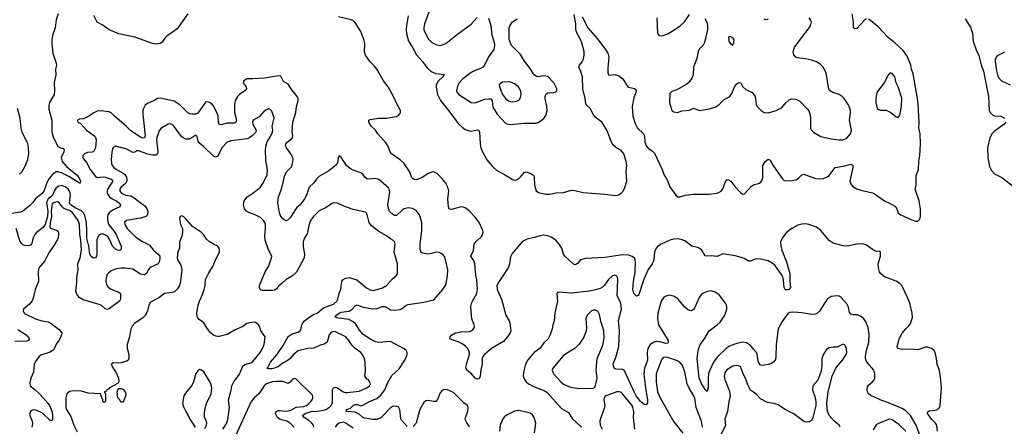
# Model space of a CAD drawing. Header units: inches. Extents: x 1839270 to 1929235, y 762242 to 910350.
# Tile 186 of 256: x 1882541 to 1892549, y 823559 to 827692. Entities that reach past the tile are written whole.
import ezdxf

# ---------------------------------------------------------------- set-up
doc = ezdxf.new("R2010")
doc.units = ezdxf.units.IN
doc.header["$MEASUREMENT"] = 0
doc.layers.add('B8882', color=7, linetype='Continuous')
doc.layers.add('B8892', color=7, linetype='Continuous')

msp = doc.modelspace()

# ---------------------------------------------------------------- linework, layer by layer
at = {"layer": 'B8882', "color": 5}
for points, elevation in [([(1882931, 827750), (1882912, 827690), (1882902, 827610), (1882875, 827530), (1882866, 827490), (1882866, 827450), (1882878, 827350), (1882912, 827250), (1882915, 827230), (1882906, 827190), (1882908, 827130), (1882891, 827049), (1882896, 826970), (1882893, 826930), (1882844, 826850), (1882837, 826823), (1882837, 826783), (1882866, 826670), (1882868, 826552), (1882881, 826501), (1882910, 826436), (1882930, 826405), (1882950, 826392), (1882984, 826384), (1882994, 826374), (1882989, 826350), (1882964, 826290), (1882972, 826250), (1883018, 826198), (1883061, 826161), (1883106, 826130), (1883125, 826110), (1883151, 826069), (1883158, 826050), (1883157, 826030), (1883150, 826029), (1883039, 826099), (1882973, 826133), (1882930, 826145), (1882910, 826144), (1882877, 826123), (1882841, 826079), (1882824, 826050), (1882790, 825955), (1882773, 825930), (1882704, 825876), (1882672, 825830), (1882640, 825800), (1882570, 825744), (1882550, 825734), (1882459, 825721)], 480), ([(1884250, 827752), (1884140, 827600), (1884035, 827525), (1884016, 827504), (1883990, 827464), (1883970, 827451), (1883950, 827446), (1883930, 827444), (1883890, 827451), (1883710, 827514), (1883550, 827547), (1883450, 827590), (1883379, 827639), (1883330, 827665), (1883295, 827735)], 480), ([(1890000, 825251), (1889970, 825236), (1889950, 825236), (1889904, 825264), (1889875, 825275), (1889812, 825292), (1889710, 825310), (1889689, 825311), (1889630, 825286), (1889570, 825291), (1889527, 825287), (1889510, 825293), (1889475, 825350), (1889449, 825369), (1889430, 825378), (1889373, 825390), (1889303, 825443), (1889276, 825456), (1889230, 825466), (1889190, 825462), (1889150, 825451), (1889062, 825410), (1889027, 825390), (1889011, 825370), (1888994, 825330), (1888986, 825254), (1888979, 825230), (1888970, 825210), (1888930, 825152), (1888885, 825055), (1888830, 824889), (1888810, 824883), (1888785, 824910), (1888773, 824950), (1888779, 825030), (1888797, 825123), (1888800, 825230), (1888798, 825250), (1888790, 825267), (1888766, 825286), (1888730, 825298), (1888670, 825301), (1888490, 825275), (1888290, 825266), (1888242, 825250), (1888210, 825213), (1888190, 825201), (1888170, 825206), (1888082, 825290), (1888069, 825310), (1888051, 825371), (1888026, 825410), (1887990, 825450), (1887943, 825483), (1887910, 825496), (1887870, 825501), (1887830, 825495), (1887770, 825477), (1887698, 825462), (1887671, 825449), (1887646, 825430), (1887546, 825314), (1887530, 825283), (1887519, 825210), (1887505, 825170), (1887410, 825029), (1887392, 824990), (1887395, 824950), (1887439, 824850), (1887482, 824690), (1887516, 824630), (1887522, 824610), (1887533, 824530), (1887528, 824510), (1887501, 824470), (1887459, 824421), (1887338, 824350), (1887266, 824290), (1887249, 824270), (1887242, 824250), (1887243, 824190), (1887228, 824132), (1887223, 824070), (1887210, 824041), (1887190, 824037), (1887170, 824048), (1887132, 824092), (1887090, 824128), (1887076, 824150), (1887082, 824190), (1887112, 824290), (1887113, 824310), (1887108, 824328), (1887096, 824350), (1887074, 824374), (1887039, 824399), (1886999, 824419), (1886937, 824437), (1886914, 824450), (1886918, 824470), (1886930, 824485), (1886970, 824508), (1887030, 824519), (1887117, 824523), (1887143, 824537), (1887160, 824560), (1887163, 824570), (1887159, 824590), (1887137, 824650), (1887127, 824770), (1887134, 824810), (1887142, 824830), (1887187, 824910), (1887193, 824950), (1887188, 825048), (1887177, 825097), (1887167, 825210), (1887153, 825250), (1887136, 825270), (1887127, 825290), (1887154, 825346), (1887160, 825410), (1887181, 825439), (1887238, 825490), (1887251, 825529), (1887249, 825550), (1887210, 825630), (1887169, 825689), (1887110, 825749), (1887070, 825779), (1887050, 825788), (1887030, 825789), (1886930, 825763), (1886907, 825767), (1886901, 825790), (1886892, 825870), (1886902, 825950), (1886894, 825990), (1886871, 826030), (1886840, 826070), (1886783, 826130), (1886750, 826145), (1886730, 826143), (1886690, 826126), (1886631, 826089), (1886590, 826070), (1886570, 826065), (1886550, 826066), (1886537, 826077), (1886528, 826088), (1886503, 826150), (1886448, 826230), (1886410, 826268), (1886320, 826330), (1886308, 826348), (1886282, 826410), (1886261, 826441), (1886181, 826530), (1886158, 826570), (1886115, 826610), (1886090, 826650), (1886090, 826670), (1886104, 826676), (1886189, 826691), (1886270, 826690), (1886370, 826707), (1886390, 826719), (1886404, 826736), (1886411, 826749), (1886413, 826770), (1886375, 826835), (1886342, 826910), (1886285, 827010), (1886238, 827070), (1886178, 827178), (1886150, 827217), (1886102, 827262), (1886055, 827330), (1886046, 827366), (1886048, 827450), (1886039, 827490), (1886007, 827570), (1885950, 827662), (1885930, 827683), (1885910, 827691), (1885781, 827719)], 480), ([(1886490, 827730), (1886472, 827628), (1886469, 827590), (1886472, 827550), (1886493, 827473), (1886530, 827416), (1886574, 827334), (1886633, 827270), (1886683, 827203), (1886725, 827165), (1886770, 827145), (1886854, 827134), (1886841, 827110), (1886794, 827066), (1886776, 827030), (1886775, 827005), (1886787, 826930), (1886818, 826870), (1886913, 826753), (1886997, 826637), (1887038, 826598), (1887070, 826577), (1887110, 826561), (1887130, 826558), (1887190, 826573), (1887208, 826568), (1887215, 826550), (1887220, 826430), (1887229, 826389), (1887244, 826350), (1887289, 826269), (1887350, 826195), (1887390, 826158), (1887470, 826119), (1887550, 826069), (1887570, 826062), (1887590, 826064), (1887610, 826074), (1887640, 826100), (1887670, 826137), (1887679, 826141), (1887690, 826144), (1887731, 826131), (1887764, 826110), (1887770, 826099), (1887775, 826010), (1887792, 825952), (1887815, 825935), (1887890, 825917), (1887930, 825918), (1887990, 825933), (1888070, 825935), (1888150, 825959), (1888184, 825956), (1888270, 825936), (1888490, 825919), (1888596, 825904), (1888628, 825912), (1888656, 825930), (1888675, 825950), (1888693, 825987), (1888711, 826050), (1888704, 826150), (1888713, 826210), (1888707, 826250), (1888682, 826330), (1888650, 826365), (1888596, 826396), (1888575, 826415), (1888560, 826440), (1888510, 826568), (1888473, 826630), (1888457, 826650), (1888390, 826702), (1888369, 826730), (1888341, 826790), (1888294, 826834), (1888289, 826890), (1888266, 826990), (1888263, 827110), (1888246, 827166), (1888223, 827210), (1888230, 827230), (1888258, 827262), (1888271, 827289), (1888280, 827330), (1888279, 827370), (1888255, 827455), (1888238, 827498), (1888207, 827550), (1888195, 827590), (1888194, 827650), (1888177, 827743)], 480), ([(1886710, 827794), (1886656, 827650), (1886648, 827610), (1886649, 827590), (1886665, 827550), (1886695, 827495), (1886730, 827461), (1886770, 827438), (1886810, 827430), (1886830, 827433), (1886871, 827450), (1886990, 827545), (1887130, 827646), (1887190, 827713)], 520), ([(1888259, 827719), (1888315, 827610), (1888410, 827500), (1888495, 827390), (1888518, 827350), (1888529, 827310), (1888518, 827198), (1888520, 827150), (1888529, 827129), (1888590, 827134), (1888630, 827122), (1888672, 827090), (1888709, 827029), (1888727, 827007), (1888791, 826991), (1888803, 826983), (1888808, 826970), (1888805, 826950), (1888784, 826896), (1888766, 826810), (1888773, 826710), (1888798, 826638), (1888822, 826590), (1888882, 826530), (1888891, 826510), (1888895, 826450), (1888910, 826410), (1888930, 826385), (1888975, 826355), (1888994, 826334), (1889072, 826170), (1889093, 826113), (1889124, 826064), (1889150, 825993), (1889209, 825909), (1889230, 825892), (1889250, 825892), (1889310, 825909), (1889390, 825917), (1889440, 825920), (1889550, 825917), (1889630, 825928), (1889670, 825950), (1889690, 825980), (1889714, 826046), (1889734, 826066), (1889750, 826065), (1889770, 826049), (1889810, 825996), (1889870, 825931), (1889890, 825919), (1889910, 825923), (1889980, 826000), (1890000, 826012)], 480), ([(1889016, 827710), (1889024, 827550), (1889041, 827530), (1889070, 827526), (1889130, 827547), (1889250, 827627), (1889298, 827670), (1889350, 827745)], 520), ([(1887306, 827706), (1887318, 827678), (1887334, 827614), (1887336, 827550), (1887367, 827447), (1887368, 827428), (1887360, 827390), (1887305, 827315), (1887264, 827230), (1887250, 827210), (1887226, 827194), (1887170, 827175), (1887130, 827156), (1887044, 827090), (1887009, 827050), (1886990, 827016), (1886981, 826970), (1886988, 826950), (1887005, 826930), (1887130, 826849), (1887170, 826848), (1887270, 826884), (1887309, 826889), (1887330, 826886), (1887343, 826870), (1887350, 826803), (1887393, 826730), (1887480, 826640), (1887492, 826632), (1887530, 826627), (1887670, 826641), (1887790, 826640), (1887812, 826648), (1887870, 826687), (1887890, 826718), (1887903, 826770), (1887900, 826810), (1887883, 826890), (1887882, 826910), (1887889, 826931), (1887910, 826947), (1887968, 826952), (1887990, 826959), (1888000, 826970), (1888001, 826990), (1887970, 827050), (1887910, 827113), (1887870, 827121), (1887810, 827112), (1887794, 827114), (1887771, 827131), (1887718, 827210), (1887671, 827270), (1887630, 827339), (1887540, 827430), (1887516, 827490), (1887515, 827605), (1887522, 827630), (1887549, 827670), (1887598, 827702)], 520), ([(1889504, 827704), (1889530, 827661), (1889534, 827630), (1889531, 827591), (1889501, 827459), (1889487, 827433), (1889449, 827391), (1889439, 827370), (1889424, 827296), (1889389, 827210), (1889386, 827130), (1889377, 827103), (1889350, 827061), (1889323, 827037), (1889220, 826980), (1889170, 826961), (1889150, 826941), (1889147, 826850), (1889169, 826770), (1889190, 826754), (1889226, 826750), (1889270, 826767), (1889350, 826771), (1889390, 826791), (1889450, 826770), (1889550, 826785), (1889610, 826803), (1889650, 826829), (1889701, 826879), (1889758, 826910), (1889779, 826941), (1889807, 827010), (1889830, 827040), (1889850, 827054), (1889870, 827045), (1889893, 827010), (1889922, 826982), (1889987, 826950), (1889998, 826938), (1890000, 826936)], 520), ([(1886478, 823558), (1886421, 823621), (1886415, 823635), (1886410, 823704), (1886404, 823730), (1886390, 823756), (1886370, 823763), (1886330, 823760), (1886310, 823747), (1886214, 823650), (1886170, 823630), (1886130, 823630), (1886050, 823642), (1886030, 823650), (1885990, 823682), (1885950, 823703), (1885858, 823710), (1885862, 823730), (1885900, 823740), (1885930, 823770), (1885950, 823780), (1885970, 823781), (1886010, 823769), (1886030, 823774), (1886090, 823809), (1886170, 823842), (1886210, 823872), (1886251, 823929), (1886281, 823999), (1886324, 824076), (1886398, 824142), (1886455, 824230), (1886474, 824270), (1886480, 824290), (1886481, 824310), (1886471, 824331), (1886450, 824348), (1886310, 824421), (1886190, 824412), (1886159, 824419), (1886110, 824441), (1886031, 824491), (1885995, 824535), (1885957, 824597), (1885930, 824622), (1885885, 824645), (1885763, 824663), (1885747, 824670), (1885760, 824690), (1885790, 824710), (1885810, 824718), (1885890, 824730), (1885921, 824750), (1885950, 824785), (1885970, 824793), (1886031, 824771), (1886130, 824752), (1886170, 824756), (1886230, 824777), (1886250, 824777), (1886269, 824769), (1886310, 824742), (1886350, 824739), (1886410, 824746), (1886430, 824757), (1886470, 824789), (1886490, 824797), (1886650, 824820), (1886750, 824846), (1886841, 824950), (1886870, 824990), (1886876, 825010), (1886890, 825090), (1886893, 825150), (1886862, 825282), (1886838, 825310), (1886805, 825325), (1886770, 825328), (1886726, 825314), (1886690, 825310), (1886640, 825320), (1886626, 825326), (1886617, 825337), (1886612, 825352), (1886612, 825412), (1886628, 825550), (1886629, 825630), (1886605, 825710), (1886570, 825751), (1886534, 825774), (1886490, 825781), (1886450, 825770), (1886430, 825757), (1886370, 825701), (1886350, 825701), (1886330, 825714), (1886301, 825741), (1886286, 825786), (1886283, 825810), (1886302, 825942), (1886298, 825970), (1886290, 825983), (1886190, 826066), (1886150, 826077), (1886090, 826071), (1886070, 826075), (1886050, 826090), (1886030, 826121), (1886010, 826136), (1885930, 826164), (1885901, 826181), (1885864, 826210), (1885821, 826270), (1885810, 826295), (1885790, 826308), (1885778, 826290), (1885774, 826250), (1885767, 826230), (1885750, 826210), (1885684, 826156), (1885590, 826102), (1885558, 826070), (1885530, 826032), (1885485, 825990), (1885456, 825910), (1885435, 825870), (1885391, 825810), (1885358, 825782), (1885341, 825759), (1885290, 825677), (1885270, 825657), (1885250, 825649), (1885230, 825656), (1885210, 825673), (1885190, 825709), (1885179, 825750), (1885165, 825830), (1885172, 825890), (1885203, 825970), (1885237, 826110), (1885256, 826150), (1885303, 826197), (1885315, 826230), (1885320, 826270), (1885317, 826290), (1885297, 826330), (1885254, 826390), (1885244, 826416), (1885245, 826430), (1885255, 826445), (1885310, 826489), (1885319, 826510), (1885311, 826550), (1885319, 826650), (1885347, 826750), (1885355, 826810), (1885370, 826870), (1885370, 826890), (1885363, 826910), (1885300, 826990), (1885270, 827038), (1885222, 827062), (1885196, 827116), (1885170, 827121), (1885030, 827097), (1884910, 827090), (1884850, 827091), (1884819, 827070), (1884811, 827050), (1884844, 827010), (1884847, 826990), (1884829, 826970), (1884774, 826930), (1884755, 826910), (1884731, 826869), (1884724, 826830), (1884724, 826750), (1884745, 826670), (1884738, 826650), (1884720, 826640), (1884650, 826640), (1884590, 826624), (1884570, 826630), (1884561, 826650), (1884559, 826710), (1884552, 826730), (1884510, 826816), (1884490, 826841), (1884470, 826851), (1884450, 826856), (1884430, 826852), (1884350, 826742), (1884328, 826732), (1884290, 826731), (1884270, 826734), (1884250, 826746), (1884170, 826826), (1884110, 826865), (1883970, 826895), (1883941, 826890), (1883907, 826870), (1883840, 826840), (1883818, 826822), (1883798, 826790), (1883792, 826770), (1883791, 826730), (1883817, 826510), (1883810, 826490), (1883790, 826488), (1883770, 826497), (1883670, 826561), (1883627, 826607), (1883505, 826710), (1883470, 826746), (1883450, 826756), (1883370, 826767), (1883330, 826761), (1883294, 826746), (1883250, 826716), (1883190, 826685), (1883150, 826679), (1883127, 826670), (1883131, 826650), (1883158, 826638), (1883221, 826570), (1883296, 826516), (1883313, 826493), (1883319, 826470), (1883310, 826390), (1883299, 826361), (1883290, 826350), (1883276, 826344), (1883230, 826342), (1883198, 826330), (1883184, 826310), (1883184, 826290), (1883190, 826279), (1883219, 826239), (1883256, 826170), (1883310, 826097), (1883330, 826088), (1883390, 826094), (1883411, 826091), (1883470, 826070), (1883486, 826050), (1883435, 825970), (1883430, 825950), (1883431, 825930), (1883453, 825890), (1883480, 825870), (1883530, 825846), (1883549, 825830), (1883564, 825810), (1883560, 825790), (1883490, 825758), (1883451, 825729), (1883438, 825710), (1883432, 825690), (1883432, 825650), (1883448, 825608), (1883496, 825550), (1883521, 825510), (1883572, 825390), (1883574, 825366), (1883566, 825350), (1883550, 825347), (1883534, 825350), (1883510, 825362), (1883485, 825390), (1883456, 825456), (1883432, 825490), (1883392, 825512), (1883370, 825513), (1883350, 825504), (1883337, 825490), (1883324, 825456), (1883326, 825310), (1883323, 825290), (1883310, 825272), (1883290, 825269), (1883266, 825286), (1883253, 825310), (1883245, 825390), (1883222, 825470), (1883224, 825550), (1883221, 825630), (1883203, 825703), (1883190, 825730), (1883170, 825749), (1883110, 825777), (1883059, 825810), (1883048, 825830), (1883056, 825910), (1883055, 825930), (1883047, 825950), (1883033, 825970), (1883010, 825990), (1882970, 826005), (1882939, 826001), (1882910, 825982), (1882890, 825948), (1882873, 825907), (1882859, 825890), (1882829, 825871), (1882822, 825858), (1882814, 825830), (1882826, 825750), (1882823, 825690), (1882800, 825610), (1882781, 825579), (1882713, 825530), (1882694, 825510), (1882673, 825467), (1882664, 825416), (1882650, 825400), (1882626, 825394), (1882590, 825397), (1882570, 825406), (1882558, 825418), (1882544, 825444), (1882504, 825570)], 520), ([(1882539, 826121), (1882567, 826150), (1882597, 826203), (1882623, 826270), (1882634, 826330), (1882631, 826390), (1882624, 826430), (1882567, 826550), (1882557, 826590), (1882546, 826690), (1882520, 826790)], 480), ([(1885532, 823550), (1885527, 823570), (1885511, 823591), (1885479, 823619), (1885433, 823650), (1885414, 823670), (1885443, 823690), (1885503, 823710), (1885570, 823713), (1885630, 823722), (1885653, 823730), (1885690, 823753), (1885707, 823770), (1885719, 823801), (1885722, 823930), (1885730, 823952), (1885750, 823956), (1885770, 823949), (1885830, 823911), (1885850, 823903), (1885870, 823902), (1885990, 823918), (1886069, 823950), (1886098, 823970), (1886106, 823990), (1886096, 824016), (1886086, 824030), (1886070, 824038), (1886050, 824070), (1886055, 824125), (1886052, 824212), (1886046, 824246), (1886030, 824284), (1886010, 824311), (1885950, 824351), (1885919, 824379), (1885888, 824430), (1885855, 824470), (1885750, 824519), (1885730, 824522), (1885710, 824515), (1885686, 824490), (1885665, 824415), (1885644, 824396), (1885590, 824381), (1885530, 824353), (1885470, 824350), (1885373, 824327), (1885327, 824293), (1885291, 824250), (1885270, 824233), (1885205, 824195), (1885170, 824168), (1885131, 824150), (1885105, 824145), (1885070, 824142), (1885054, 824150), (1885062, 824158), (1885090, 824210), (1885154, 824286), (1885218, 824382), (1885270, 824472), (1885310, 824499), (1885370, 824517), (1885390, 824527), (1885399, 824541), (1885410, 824590), (1885420, 824610), (1885437, 824630), (1885489, 824671), (1885526, 824694), (1885563, 824710), (1885630, 824762), (1885730, 824802), (1885764, 824830), (1885776, 824850), (1885788, 824910), (1885805, 824955), (1885817, 825030), (1885830, 825052), (1885854, 825066), (1885890, 825070), (1885968, 825048), (1886065, 824965), (1886105, 824945), (1886130, 824940), (1886150, 824942), (1886230, 824967), (1886271, 824990), (1886330, 825058), (1886369, 825090), (1886382, 825110), (1886380, 825210), (1886349, 825330), (1886359, 825410), (1886354, 825430), (1886335, 825450), (1886310, 825463), (1886270, 825495), (1886190, 825538), (1886116, 825596), (1886093, 825630), (1886073, 825713), (1886067, 825727), (1886056, 825736), (1885930, 825761), (1885835, 825795), (1885770, 825826), (1885730, 825830), (1885710, 825821), (1885657, 825783), (1885585, 825750), (1885526, 825690), (1885498, 825650), (1885480, 825600), (1885464, 825516), (1885430, 825460), (1885421, 825430), (1885423, 825383), (1885435, 825310), (1885431, 825270), (1885355, 825125), (1885313, 825090), (1885249, 825051), (1885210, 825013), (1885170, 824982), (1885150, 824956), (1885130, 824944), (1885110, 824940), (1885010, 824940), (1884990, 824945), (1884984, 824950), (1884977, 824970), (1884979, 824990), (1885037, 825130), (1885075, 825190), (1885101, 825270), (1885103, 825290), (1885070, 825352), (1885037, 825450), (1885034, 825490), (1885041, 825570), (1885039, 825610), (1885033, 825630), (1885020, 825650), (1884990, 825680), (1884933, 825710), (1884870, 825731), (1884846, 825746), (1884826, 825770), (1884815, 825810), (1884822, 825850), (1884850, 825889), (1884910, 825928), (1884990, 825990), (1885014, 826026), (1885055, 826110), (1885059, 826170), (1885042, 826262), (1885039, 826370), (1885045, 826415), (1885056, 826450), (1885090, 826506), (1885110, 826550), (1885113, 826570), (1885106, 826610), (1885126, 826690), (1885103, 826763), (1885083, 826783), (1885070, 826786), (1885050, 826777), (1885023, 826757), (1884974, 826706), (1884915, 826670), (1884907, 826650), (1884910, 826630), (1884944, 826570), (1884940, 826550), (1884903, 826510), (1884871, 826489), (1884850, 826482), (1884690, 826462), (1884650, 826447), (1884596, 826390), (1884554, 826306), (1884530, 826294), (1884510, 826305), (1884410, 826403), (1884373, 826433), (1884356, 826456), (1884345, 826505), (1884335, 826515), (1884330, 826517), (1884290, 826490), (1884262, 826478), (1884230, 826479), (1884210, 826486), (1884190, 826500), (1884164, 826530), (1884110, 826607), (1884090, 826625), (1884070, 826632), (1884050, 826630), (1883974, 826586), (1883959, 826561), (1883934, 826490), (1883931, 826470), (1883946, 826350), (1883941, 826330), (1883924, 826316), (1883890, 826314), (1883844, 826324), (1883750, 826359), (1883730, 826360), (1883710, 826344), (1883690, 826341), (1883630, 826375), (1883514, 826406), (1883490, 826394), (1883483, 826377), (1883476, 826344), (1883472, 826270), (1883474, 826230), (1883481, 826210), (1883498, 826190), (1883525, 826170), (1883592, 826132), (1883610, 826118), (1883626, 826090), (1883631, 826071), (1883630, 826050), (1883621, 826030), (1883570, 825985), (1883560, 825970), (1883560, 825950), (1883575, 825930), (1883590, 825921), (1883619, 825910), (1883670, 825900), (1883716, 825876), (1883770, 825830), (1883810, 825804), (1883832, 825772), (1883843, 825743), (1883841, 825710), (1883822, 825690), (1883770, 825673), (1883628, 825652), (1883606, 825633), (1883608, 825610), (1883632, 825570), (1883721, 825481), (1883790, 825436), (1883835, 825415), (1883859, 825399), (1883902, 825350), (1883950, 825310), (1883964, 825290), (1883967, 825270), (1883962, 825238), (1883949, 825211), (1883868, 825172), (1883848, 825150), (1883829, 825111), (1883810, 825098), (1883770, 825104), (1883690, 825155), (1883610, 825168), (1883570, 825168), (1883521, 825159), (1883470, 825139), (1883443, 825117), (1883430, 825101), (1883420, 825070), (1883418, 825030), (1883428, 824990), (1883445, 824970), (1883472, 824952), (1883550, 824922), (1883564, 824910), (1883567, 824890), (1883564, 824850), (1883556, 824830), (1883450, 824754), (1883427, 824747), (1883410, 824753), (1883370, 824789), (1883350, 824798), (1883185, 824845), (1883147, 824867), (1883122, 824902), (1883113, 824933), (1883123, 825023), (1883121, 825070), (1883135, 825150), (1883131, 825210), (1883155, 825270), (1883168, 825350), (1883161, 825450), (1883151, 825510), (1883150, 825612), (1883136, 825650), (1883123, 825670), (1883077, 825730), (1883053, 825750), (1882990, 825773), (1882971, 825790), (1882947, 825827), (1882930, 825839), (1882890, 825835), (1882870, 825819), (1882862, 825750), (1882863, 825690), (1882849, 825629), (1882847, 825587), (1882853, 825573), (1882914, 825554), (1882925, 825545), (1882934, 825530), (1882936, 825516), (1882932, 825470), (1882899, 825410), (1882839, 825330), (1882798, 825242), (1882737, 825170), (1882730, 825130), (1882732, 825030), (1882697, 824950), (1882679, 824861), (1882666, 824834), (1882639, 824801), (1882578, 824750), (1882575, 824730), (1882590, 824705), (1882710, 824649), (1882770, 824630), (1882830, 824620), (1882850, 824610), (1882942, 824542), (1882968, 824510), (1882967, 824490), (1882959, 824470), (1882938, 824430), (1882910, 824393), (1882899, 824361), (1882883, 824337), (1882850, 824313), (1882756, 824284), (1882739, 824270), (1882702, 824218), (1882689, 824190), (1882680, 824110), (1882653, 824050), (1882645, 824005), (1882646, 823970), (1882690, 823938), (1882750, 823884), (1882832, 823790), (1882845, 823770), (1882870, 823705), (1882876, 823664), (1882874, 823630), (1882870, 823619), (1882850, 823620), (1882772, 823692), (1882710, 823723), (1882690, 823727), (1882670, 823725), (1882652, 823710), (1882645, 823690), (1882645, 823670), (1882667, 823610), (1882670, 823586), (1882664, 823550)], 540), ([(1884607, 823530), (1884640, 823580), (1884656, 823624), (1884674, 823750), (1884665, 823830), (1884688, 823910), (1884698, 823970), (1884717, 824010), (1884774, 824090), (1884809, 824171), (1884830, 824186), (1884890, 824204), (1884910, 824218), (1884984, 824310), (1885010, 824350), (1885026, 824390), (1885036, 824470), (1884993, 824530), (1884981, 824570), (1884970, 824589), (1884949, 824609), (1884930, 824619), (1884872, 824612), (1884850, 824604), (1884808, 824572), (1884730, 824541), (1884650, 824493), (1884570, 824473), (1884550, 824471), (1884535, 824475), (1884510, 824486), (1884482, 824510), (1884450, 824550), (1884410, 824615), (1884366, 824646), (1884350, 824663), (1884341, 824690), (1884341, 824710), (1884356, 824790), (1884368, 824830), (1884400, 824900), (1884416, 824950), (1884425, 824990), (1884430, 825050), (1884462, 825118), (1884509, 825190), (1884530, 825250), (1884572, 825328), (1884572, 825352), (1884569, 825370), (1884555, 825390), (1884510, 825409), (1884470, 825435), (1884441, 825461), (1884409, 825510), (1884389, 825530), (1884298, 825590), (1884230, 825669), (1884210, 825689), (1884190, 825699), (1884172, 825690), (1884167, 825670), (1884175, 825610), (1884195, 825570), (1884197, 825530), (1884188, 825490), (1884165, 825430), (1884166, 825370), (1884147, 825333), (1884141, 825270), (1884146, 825250), (1884178, 825198), (1884188, 825150), (1884172, 825012), (1884165, 824990), (1884145, 824955), (1884113, 824927), (1884090, 824919), (1884012, 824908), (1883955, 824865), (1883870, 824821), (1883852, 824790), (1883839, 824730), (1883816, 824684), (1883790, 824658), (1883711, 824609), (1883683, 824577), (1883670, 824550), (1883657, 824470), (1883632, 824390), (1883634, 824354), (1883651, 824289), (1883651, 824249), (1883642, 824230), (1883630, 824222), (1883570, 824203), (1883550, 824200), (1883490, 824203), (1883475, 824190), (1883479, 824170), (1883522, 824102), (1883544, 824050), (1883550, 824010), (1883543, 823997), (1883454, 823950), (1883443, 823937), (1883427, 823930), (1883424, 823916), (1883402, 823910), (1883402, 823902), (1883414, 823890), (1883414, 823810), (1883410, 823806), (1883390, 823806), (1883387, 823827), (1883368, 823870), (1883366, 823890), (1883237, 823897), (1883170, 823917), (1883090, 823920), (1883048, 823912), (1883020, 823890), (1883010, 823850), (1883009, 823811), (1883010, 823750), (1883016, 823730), (1883060, 823660), (1883090, 823570), (1883124, 823504)], 560), ([(1890000, 824344), (1889970, 824379), (1889930, 824406), (1889886, 824414), (1889830, 824400), (1889763, 824377), (1889722, 824350), (1889638, 824270), (1889619, 824250), (1889595, 824210), (1889555, 824130), (1889544, 824096), (1889539, 824050), (1889539, 823950), (1889530, 823913), (1889510, 823932), (1889470, 823996), (1889449, 824049), (1889428, 824250), (1889437, 824330), (1889459, 824390), (1889503, 824450), (1889550, 824529), (1889630, 824590), (1889661, 824619), (1889709, 824690), (1889728, 824750), (1889730, 824770), (1889724, 824790), (1889714, 824810), (1889650, 824896), (1889610, 824924), (1889570, 824935), (1889530, 824931), (1889470, 824901), (1889448, 824870), (1889400, 824760), (1889390, 824746), (1889370, 824734), (1889350, 824735), (1889330, 824745), (1889302, 824770), (1889230, 824855), (1889198, 824878), (1889150, 824891), (1889110, 824883), (1889089, 824871), (1889063, 824830), (1889028, 824710), (1889023, 824657), (1889034, 824590), (1889122, 824450), (1889132, 824430), (1889134, 824410), (1889130, 824404), (1889110, 824400), (1889050, 824418), (1889010, 824420), (1888990, 824415), (1888949, 824391), (1888926, 824350), (1888919, 824310), (1888924, 824230), (1888892, 824150), (1888886, 824090), (1888905, 823925), (1888924, 823830), (1888922, 823798), (1888910, 823778), (1888890, 823781), (1888850, 823812), (1888809, 823870), (1888786, 823910), (1888690, 824123), (1888670, 824137), (1888601, 824141), (1888588, 824148), (1888576, 824170), (1888574, 824190), (1888579, 824210), (1888602, 824258), (1888630, 824370), (1888639, 824530), (1888627, 824633), (1888657, 824750), (1888650, 824810), (1888615, 824890), (1888621, 825050), (1888619, 825070), (1888610, 825084), (1888590, 825094), (1888568, 825090), (1888527, 825050), (1888485, 824995), (1888465, 824975), (1888440, 824960), (1888395, 824945), (1888330, 824933), (1888150, 824912), (1888010, 824921), (1888001, 824910), (1888006, 824830), (1887982, 824710), (1887975, 824630), (1887960, 824590), (1887954, 824550), (1887933, 824490), (1887912, 824448), (1887870, 824406), (1887830, 824354), (1887769, 824311), (1887705, 824235), (1887683, 824190), (1887661, 824110), (1887660, 824070), (1887675, 824030), (1887689, 824010), (1887712, 823990), (1887763, 823963), (1887880, 823920), (1887904, 823904), (1888050, 823740), (1888121, 823701), (1888158, 823638), (1888252, 823550)], 520), ([(1882522, 824542), (1882606, 824490), (1882640, 824450), (1882631, 824430), (1882615, 824425), (1882490, 824420)], 520), ([(1889482, 823550), (1889473, 823610), (1889418, 823750), (1889402, 823842), (1889393, 823870), (1889346, 823946), (1889327, 823990), (1889303, 824110), (1889278, 824178), (1889252, 824212), (1889226, 824226), (1889130, 824260), (1889097, 824263), (1889083, 824257), (1889066, 824234), (1889023, 824130), (1889011, 824089), (1889009, 824010), (1889025, 823910), (1889050, 823850), (1889190, 823604), (1889282, 823490)], 540), ([(1884423, 823537), (1884439, 823570), (1884442, 823590), (1884439, 823610), (1884423, 823643), (1884419, 823659), (1884418, 823690), (1884424, 823730), (1884440, 823790), (1884487, 823890), (1884494, 823950), (1884482, 824002), (1884412, 824112), (1884390, 824129), (1884370, 824135), (1884350, 824122), (1884330, 824095), (1884306, 824010), (1884290, 823973), (1884237, 823910), (1884211, 823870), (1884197, 823790), (1884208, 823750), (1884229, 823709), (1884254, 823670), (1884271, 823631), (1884325, 823550)], 580), ([(1890000, 823905), (1889968, 823928), (1889941, 823981), (1889915, 824055), (1889894, 824094), (1889876, 824150), (1889870, 824163), (1889859, 824170), (1889830, 824178), (1889790, 824172), (1889730, 824134), (1889710, 824104), (1889703, 824070), (1889710, 824036), (1889757, 823917), (1889764, 823870), (1889749, 823810), (1889735, 823710), (1889708, 823632), (1889716, 823570), (1889662, 823458)], 540), ([(1885331, 823550), (1885290, 823590), (1885256, 823610), (1885189, 823629), (1885163, 823650), (1885140, 823690), (1885148, 823710), (1885170, 823720), (1885190, 823721), (1885230, 823713), (1885270, 823715), (1885290, 823721), (1885350, 823753), (1885430, 823759), (1885455, 823770), (1885480, 823790), (1885502, 823810), (1885515, 823830), (1885522, 823850), (1885516, 823876), (1885350, 824037), (1885330, 824045), (1885310, 824035), (1885290, 824007), (1885270, 823994), (1885214, 824014), (1885150, 824014), (1885110, 824010), (1885070, 823999), (1885049, 823990), (1885025, 823970), (1884971, 823889), (1884925, 823850), (1884890, 823806), (1884739, 823470)], 560), ([(1887114, 823554), (1887082, 823602), (1887070, 823630), (1887071, 823650), (1887097, 823710), (1887100, 823750), (1887092, 823770), (1887057, 823797), (1886950, 823902), (1886890, 823929), (1886870, 823934), (1886850, 823931), (1886830, 823918), (1886810, 823894), (1886787, 823833), (1886770, 823811), (1886750, 823811), (1886690, 823823), (1886670, 823818), (1886650, 823801), (1886609, 823731), (1886570, 823590), (1886542, 823558)], 520), ([(1888795, 823530), (1888779, 823650), (1888785, 823710), (1888775, 823750), (1888765, 823770), (1888670, 823891), (1888650, 823906), (1888630, 823911), (1888610, 823909), (1888493, 823867), (1888482, 823850), (1888479, 823830), (1888490, 823770), (1888487, 823750), (1888441, 823630), (1888437, 823610), (1888443, 823570), (1888463, 823530)], 540), ([(1887773, 823493), (1887789, 823591), (1887771, 823650), (1887750, 823678), (1887730, 823692), (1887630, 823718), (1887610, 823720), (1887570, 823714), (1887488, 823672), (1887467, 823653), (1887450, 823630), (1887426, 823570), (1887419, 823510)], 520), ([(1885930, 823539), (1885850, 823596), (1885830, 823600), (1885790, 823590), (1885766, 823574), (1885749, 823551)], 540)]:
    msp.add_lwpolyline(points, dxfattribs=dict(at, elevation=elevation))
for points, elevation in [([(1889770, 827518), (1889750, 827518), (1889745, 827510), (1889750, 827474), (1889770, 827442), (1889790, 827434), (1889800, 827460), (1889802, 827490), (1889790, 827508)], 540), ([(1887510, 827061), (1887450, 827055), (1887423, 827037), (1887416, 827030), (1887417, 827010), (1887450, 826930), (1887480, 826890), (1887510, 826866), (1887530, 826859), (1887550, 826856), (1887590, 826864), (1887610, 826870), (1887620, 826880), (1887628, 826892), (1887640, 826930), (1887634, 826970), (1887610, 827010), (1887570, 827040), (1887530, 827057)], 540), ([(1888390, 824739), (1888370, 824738), (1888350, 824730), (1888309, 824690), (1888296, 824650), (1888303, 824563), (1888300, 824530), (1888275, 824465), (1888227, 824393), (1888186, 824354), (1888088, 824292), (1888066, 824274), (1887961, 824150), (1887955, 824130), (1887959, 824110), (1887971, 824090), (1888041, 824010), (1888070, 823989), (1888124, 823964), (1888155, 823955), (1888210, 823947), (1888336, 823944), (1888370, 823948), (1888385, 823955), (1888390, 823962), (1888408, 824032), (1888410, 824050), (1888401, 824130), (1888410, 824250), (1888470, 824383), (1888483, 824457), (1888478, 824530), (1888447, 824627), (1888435, 824695), (1888416, 824730)], 540), ([(1883570, 823806), (1883558, 823830), (1883538, 823850), (1883533, 823910), (1883539, 823930), (1883550, 823943), (1883570, 823944), (1883590, 823936), (1883613, 823910), (1883619, 823890), (1883615, 823865), (1883600, 823820), (1883590, 823806)], 560)]:
    msp.add_lwpolyline(points, close=True, dxfattribs=dict(at, elevation=elevation))
at = {"layer": 'B8892', "color": 5}
for points, elevation in [([(1890000, 826936), (1890016, 826910), (1890028, 826830), (1890038, 826810), (1890077, 826770), (1890110, 826749), (1890150, 826744), (1890230, 826770), (1890270, 826788), (1890290, 826802), (1890331, 826850), (1890363, 826877), (1890390, 826887), (1890430, 826884), (1890470, 826862), (1890547, 826787), (1890564, 826764), (1890574, 826734), (1890578, 826702), (1890578, 826590), (1890588, 826570), (1890610, 826550), (1890684, 826504), (1890790, 826481), (1890870, 826471), (1890909, 826471), (1890950, 826489), (1890986, 826530), (1890995, 826565), (1890976, 826670), (1890986, 826746), (1890985, 826770), (1890973, 826810), (1890962, 826830), (1890920, 826890), (1890901, 826910), (1890870, 826930), (1890808, 826950), (1890773, 826973), (1890763, 827003), (1890740, 827150), (1890709, 827209), (1890679, 827239), (1890642, 827262), (1890590, 827280), (1890530, 827293), (1890444, 827304), (1890430, 827310), (1890410, 827334), (1890403, 827370), (1890418, 827410), (1890446, 827454), (1890569, 827611), (1890580, 827630), (1890588, 827670), (1890581, 827690), (1890567, 827710)], 520), ([(1891150, 827699), (1891130, 827691), (1891050, 827603), (1891030, 827599), (1891024, 827604), (1891017, 827617), (1891016, 827670), (1891002, 827750)], 480), ([(1890000, 826012), (1890010, 826018), (1890063, 826030), (1890085, 826055), (1890096, 826090), (1890096, 826210), (1890119, 826250), (1890150, 826274), (1890170, 826264), (1890203, 826203), (1890290, 826077), (1890310, 826061), (1890330, 826055), (1890390, 826057), (1890430, 826064), (1890458, 826082), (1890490, 826115), (1890510, 826122), (1890630, 826079), (1890670, 826075), (1890710, 826077), (1890746, 826090), (1890770, 826109), (1890831, 826188), (1890910, 826202), (1890990, 826225), (1891010, 826213), (1891011, 826191), (1890980, 826050), (1890986, 826026), (1891010, 825996), (1891050, 825973), (1891090, 825959), (1891210, 825931), (1891230, 825921), (1891331, 825851), (1891390, 825825), (1891438, 825798), (1891455, 825775), (1891472, 825730), (1891498, 825710), (1891610, 825657), (1891650, 825644), (1891670, 825644), (1891690, 825664), (1891697, 825690), (1891696, 825770), (1891683, 825850), (1891645, 825970), (1891654, 826010), (1891653, 826107), (1891676, 826170), (1891680, 826250), (1891691, 826310), (1891699, 826430), (1891694, 826530), (1891680, 826590), (1891683, 826650), (1891674, 826830), (1891666, 826890), (1891622, 827142), (1891605, 827190), (1891600, 827230), (1891562, 827322), (1891520, 827380), (1891438, 827458), (1891370, 827512), (1891263, 827623), (1891190, 827685), (1891170, 827696)], 480), ([(1890150, 827696), (1890130, 827690), (1890110, 827698)], 520), ([(1892150, 827699), (1892208, 827610), (1892226, 827550), (1892234, 827474), (1892264, 827384), (1892290, 827327), (1892314, 827234), (1892337, 827170), (1892389, 826910), (1892396, 826770), (1892405, 826750), (1892430, 826725), (1892450, 826713), (1892513, 826710), (1892551, 826690)], 480), ([(1892550, 827361), (1892490, 827331), (1892470, 827313), (1892458, 827290), (1892457, 827270), (1892470, 827172), (1892480, 827130), (1892490, 827103), (1892522, 827070), (1892610, 827028)], 520), ([(1892564, 826650), (1892547, 826630), (1892446, 826554), (1892425, 826535), (1892401, 826490), (1892379, 826390), (1892383, 826290), (1892400, 826200), (1892420, 826160), (1892450, 826126), (1892530, 826085), (1892648, 825988)], 480), ([(1891871, 823510), (1891863, 823570), (1891851, 823591), (1891814, 823630), (1891770, 823690), (1891773, 823707), (1891785, 823715), (1891850, 823722), (1891870, 823731), (1891890, 823750), (1891898, 823770), (1891910, 823950), (1891905, 824030), (1891890, 824125), (1891866, 824190), (1891861, 824250), (1891846, 824310), (1891832, 824332), (1891808, 824350), (1891770, 824363), (1891750, 824362), (1891670, 824335), (1891590, 824344), (1891510, 824340), (1891466, 824350), (1891462, 824370), (1891484, 824456), (1891510, 824505), (1891547, 824550), (1891580, 824580), (1891595, 824605), (1891615, 824665), (1891614, 824710), (1891590, 824811), (1891567, 824870), (1891507, 824990), (1891488, 825010), (1891450, 825035), (1891330, 825079), (1891294, 825110), (1891281, 825130), (1891269, 825169), (1891266, 825210), (1891290, 825290), (1891290, 825334), (1891279, 825339), (1891250, 825337), (1891230, 825342), (1891150, 825399), (1891110, 825414), (1891050, 825412), (1890970, 825394), (1890930, 825390), (1890910, 825392), (1890810, 825422), (1890769, 825449), (1890683, 825550), (1890642, 825582), (1890563, 825610), (1890530, 825616), (1890490, 825614), (1890450, 825602), (1890389, 825571), (1890337, 825530), (1890290, 825470), (1890275, 825430), (1890277, 825390), (1890287, 825350), (1890337, 825230), (1890369, 825111), (1890369, 825030), (1890376, 824970), (1890360, 824950), (1890350, 824945), (1890330, 824946), (1890322, 824950), (1890313, 824970), (1890306, 825046), (1890297, 825077), (1890283, 825103), (1890216, 825196), (1890190, 825218), (1890150, 825241), (1890070, 825258), (1890030, 825260), (1890010, 825256), (1890000, 825251)], 480), ([(1891712, 823412), (1891654, 823570), (1891597, 823670), (1891550, 823716), (1891510, 823741), (1891390, 823792), (1891287, 823827), (1891192, 823872), (1891170, 823890), (1891163, 823903), (1891155, 823930), (1891159, 823961), (1891170, 823979), (1891210, 824010), (1891225, 824030), (1891233, 824050), (1891232, 824088), (1891222, 824130), (1891161, 824201), (1891145, 824225), (1891137, 824250), (1891137, 824270), (1891150, 824330), (1891173, 824410), (1891175, 824495), (1891164, 824564), (1891141, 824621), (1891121, 824650), (1891094, 824674), (1891070, 824687), (1891050, 824692), (1891010, 824691), (1890990, 824698), (1890976, 824716), (1890965, 824770), (1890950, 824804), (1890891, 824870), (1890870, 824883), (1890850, 824887), (1890790, 824880), (1890750, 824853), (1890670, 824728), (1890651, 824709), (1890630, 824699), (1890590, 824697), (1890490, 824714), (1890410, 824720), (1890370, 824717), (1890354, 824710), (1890290, 824624), (1890252, 824550), (1890229, 824390), (1890228, 824270), (1890222, 824238), (1890207, 824213), (1890183, 824197), (1890153, 824187), (1890090, 824176), (1890070, 824180), (1890051, 824211), (1890037, 824290), (1890029, 824310), (1890000, 824344)], 520), ([(1890882, 823550), (1890870, 823572), (1890821, 823610), (1890769, 823670), (1890752, 823712), (1890744, 823790), (1890759, 823910), (1890801, 824070), (1890837, 824150), (1890859, 824181), (1890904, 824230), (1890942, 824290), (1890949, 824310), (1890946, 824350), (1890929, 824389), (1890910, 824393), (1890850, 824365), (1890810, 824365), (1890770, 824357), (1890741, 824339), (1890710, 824294), (1890693, 824250), (1890693, 824170), (1890684, 824110), (1890653, 824027), (1890603, 823970), (1890601, 823930), (1890623, 823863), (1890634, 823810), (1890635, 823770), (1890604, 823650), (1890590, 823620), (1890570, 823606), (1890537, 823603), (1890510, 823609), (1890410, 823686), (1890315, 823735), (1890250, 823779), (1890210, 823792), (1890143, 823803), (1890070, 823838), (1890027, 823887), (1890000, 823905)], 540), ([(1891550, 823511), (1891477, 823577), (1891410, 823625), (1891390, 823633), (1891370, 823630), (1891316, 823604), (1891270, 823589), (1891247, 823573), (1891215, 823525)], 540)]:
    msp.add_lwpolyline(points, dxfattribs=dict(at, elevation=elevation))
at = {"layer": 'B8892', "color": 5, "elevation": 520}
msp.add_lwpolyline([(1891390, 827153), (1891370, 827129), (1891327, 827050), (1891270, 826977), (1891255, 826950), (1891242, 826890), (1891245, 826850), (1891258, 826790), (1891270, 826778), (1891291, 826771), (1891349, 826771), (1891370, 826763), (1891395, 826750), (1891450, 826706), (1891470, 826696), (1891485, 826715), (1891490, 826731), (1891505, 826815), (1891507, 826893), (1891470, 827009), (1891451, 827050), (1891437, 827110), (1891410, 827145)], close=True, dxfattribs=at)

doc.saveas('drawing.dxf')
